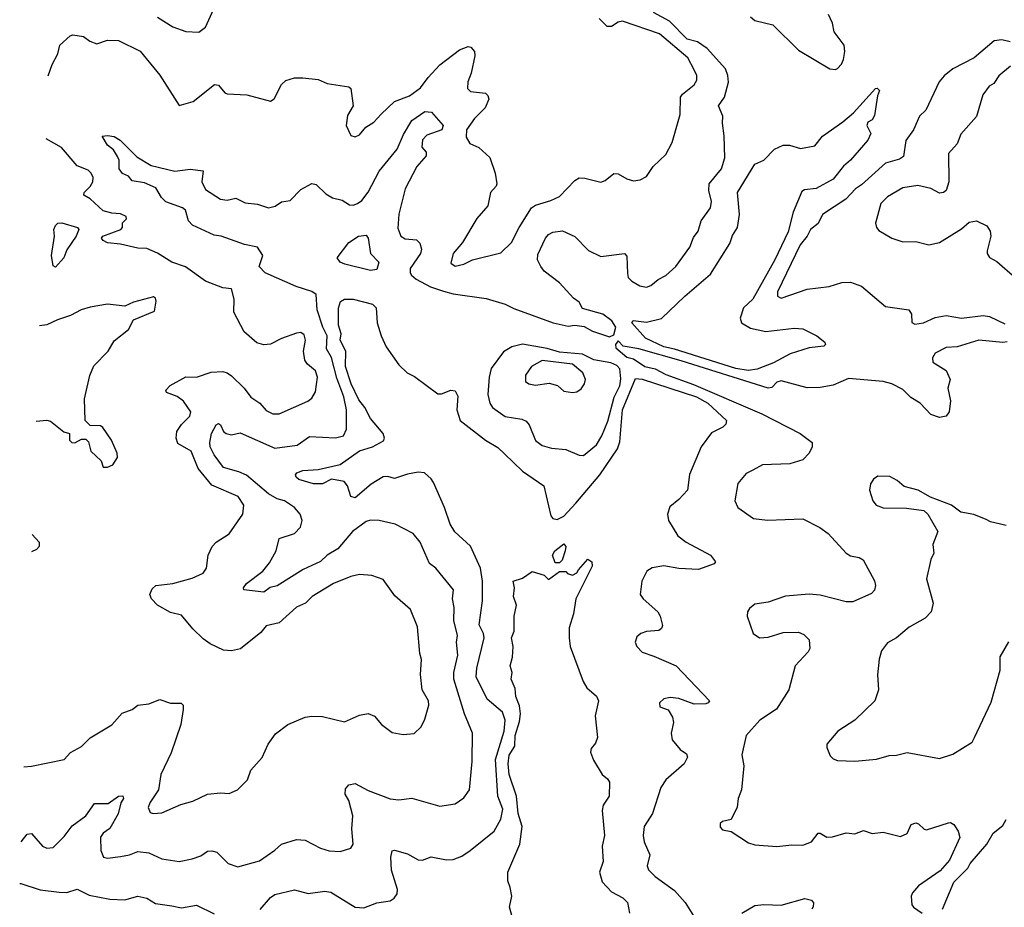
# Model space of a CAD drawing. Extents: x 1690054 to 1842981, y 782881 to 914114.
# Tile 192 of 256: x 1692600 to 1697133, y 855614 to 859702. Entities that reach past the tile are written whole.
import ezdxf

# ---------------------------------------------------------------- set-up
doc = ezdxf.new("R2010")
doc.units = 0

msp = doc.modelspace()

# ---------------------------------------------------------------- linework, layer by layer
at = {"layer": '0CON10XD'}
for points in [[(1693235, 859714), (1693305, 859668.8), (1693365, 859648), (1693425, 859644), (1693455, 859666.7), (1693537.9, 859852.1)], [(1692607.2, 855915.1), (1692635, 855950), (1692654.2, 855954.2), (1692705, 855895.7), (1692725, 855886.7), (1692755, 855889.4), (1692805, 855939.5), (1692841.5, 855988.5), (1692905, 856035.5), (1692945, 856090.9), (1693007.7, 856092.3), (1693056, 856126), (1693075, 856126.7), (1693078.8, 856115), (1693065.7, 856094.3), (1693053.6, 856043.6), (1693015, 855977.1), (1692984.7, 855955.3), (1692973, 855937), (1692974.6, 855874.6), (1692986.7, 855845), (1693005, 855840.6), (1693065, 855847.5), (1693106, 855855), (1693145, 855871.2), (1693194.4, 855864.4), (1693255, 855837.1), (1693335, 855824.5), (1693395, 855837.1), (1693435, 855850.8), (1693465, 855871.9), (1693485, 855874.4), (1693507.8, 855867.8), (1693560, 855815), (1693605, 855800), (1693705, 855827.5), (1693775, 855876), (1693805, 855904.2), (1693875, 855925.8), (1693915, 855922.9), (1693985, 855885.6), (1694025, 855872.9), (1694075, 855870.8), (1694125, 855886.7), (1694135.8, 855905), (1694130, 855975), (1694134.4, 856035), (1694115.5, 856105), (1694098.9, 856135), (1694100.4, 856159.6), (1694115, 856176.9), (1694145, 856184.4), (1694205, 856152.1), (1694305, 856113.5), (1694345, 856108.6), (1694405, 856116.5), (1694535, 856079.4), (1694605, 856090), (1694645, 856117.1), (1694670.4, 856155), (1694683.5, 856285), (1694684.5, 856415), (1694647.3, 856505), (1694598.1, 856665), (1694598.6, 856695), (1694617.8, 856775), (1694610.4, 856835), (1694616.2, 856865), (1694598.9, 856935), (1694599.6, 856995), (1694593.2, 857035), (1694597.9, 857075), (1694515.4, 857175.4), (1694486.4, 857196.4), (1694444, 857295), (1694411.2, 857335), (1694328.2, 857378.2), (1694255.4, 857395.4), (1694215, 857396.9), (1694195, 857390.4), (1694133.1, 857345), (1694065, 857264.6), (1694015, 857235.8), (1693985, 857206.8), (1693905, 857169.8), (1693785, 857094.6), (1693754, 857086), (1693725, 857065.6), (1693632.5, 857075), (1693631.2, 857085), (1693644, 857105), (1693718.9, 857161.1), (1693750.5, 857199.5), (1693781.1, 857255), (1693795, 857312.5), (1693865.3, 857334.7), (1693893.5, 857365), (1693900, 857395), (1693892.2, 857425), (1693865, 857454.5), (1693818.6, 857485), (1693785, 857495.3), (1693745, 857518), (1693645, 857603.3), (1693609.8, 857619.8), (1693538.6, 857638.6), (1693495, 857697.5), (1693477.7, 857735), (1693475.6, 857755), (1693483.8, 857795), (1693504.3, 857835.7), (1693515, 857841.1), (1693525, 857835.6), (1693538.9, 857805), (1693551.2, 857795), (1693575, 857789.1), (1693615, 857799.5), (1693775, 857728.2), (1693877.3, 857742.7), (1693935, 857782.7), (1694054.6, 857775.4), (1694091.2, 857785), (1694104.3, 857815), (1694105.3, 857905), (1694092.8, 857965), (1694060.9, 858050.9), (1694036.1, 858146.1), (1694013, 858185), (1694016, 858246), (1693995.3, 858285.3), (1693969.8, 858365), (1693965.2, 858435.2), (1693945, 858449.6), (1693872.7, 858472.7), (1693730, 858535), (1693702.5, 858565), (1693720, 858615), (1693695, 858654.2), (1693635, 858666.4), (1693527.1, 858705), (1693495, 858708.8), (1693395.6, 858755.6), (1693376.9, 858775), (1693363.1, 858825), (1693350, 858835), (1693273.3, 858863.3), (1693253.3, 858883.3), (1693227.7, 858927.7), (1693175, 858950.4), (1693118.9, 858958.9), (1693100.6, 858980.6), (1693073.2, 858993.2), (1693058.2, 859015), (1693059.1, 859055), (1693051.3, 859071.3), (1693031.7, 859101.7), (1693005, 859124.3), (1692980, 859165), (1693005, 859168.8), (1693035, 859162.9), (1693062.5, 859147.5), (1693139.6, 859069.6), (1693205, 859030.4), (1693315, 859004.4), (1693385, 859012.9), (1693445, 859006.2), (1693439.4, 858955), (1693455, 858919.2), (1693525, 858874.3), (1693555, 858870.6), (1693595, 858878.9), (1693637.6, 858857.6), (1693695, 858852.5), (1693745, 858834.5), (1693777.1, 858842.9), (1693805, 858862), (1693845, 858869.2), (1693895, 858919.2), (1693945, 858946.7), (1693965, 858942.5), (1694009.7, 858899.7), (1694040.9, 858880.9), (1694085, 858870), (1694118.8, 858848.8), (1694135, 858847.5), (1694155, 858855.8), (1694175, 858869.2), (1694205, 858907.3), (1694255.5, 859004.5), (1694337.4, 859105), (1694366.6, 859173.4), (1694405, 859238.1), (1694465, 859279.4), (1694496, 859276), (1694550.2, 859215), (1694543.1, 859195), (1694475, 859169.4), (1694455, 859147.9), (1694450.8, 859115), (1694470.8, 859090.8), (1694471.2, 859075), (1694428.3, 859025), (1694375, 858922.7), (1694345, 858806), (1694341.7, 858741.7), (1694354.3, 858705), (1694375, 858692.5), (1694427, 858687), (1694441.9, 858671.9), (1694450, 858645), (1694445.3, 858625), (1694397.9, 858555), (1694397.8, 858535), (1694404.1, 858525), (1694425, 858507.3), (1694491.8, 858471.8), (1694551.3, 858451.3), (1694595, 858438.3), (1694746.9, 858416.9), (1694835, 858391), (1694875, 858371.6), (1695056.2, 858306.2), (1695125, 858290.7), (1695155, 858294.3), (1695198.3, 858288.3), (1695236.9, 858266.9), (1695315, 858240.8), (1695335, 858250), (1695345.2, 858285), (1695326.1, 858315), (1695284.9, 858344.9), (1695191.3, 858371.3), (1695175, 858400.8), (1695149, 858419), (1695085, 858489.6), (1695015, 858542.7), (1694998.5, 858565), (1694983.8, 858595), (1694985, 858620), (1695020.5, 858695), (1695035, 858712.2), (1695055, 858723.5), (1695098.7, 858728.7), (1695155, 858703.5), (1695218.3, 858638.3), (1695275, 858610.9), (1695385, 858624.4), (1695395, 858612.5), (1695398.1, 858531.9), (1695400.5, 858515), (1695417.8, 858497.8), (1695455, 858476.2), (1695485, 858470.4), (1695505, 858476.9), (1695538.6, 858505), (1695575, 858523.5), (1695620.9, 858565), (1695685.8, 858654.2), (1695701.9, 858698.1), (1695722.7, 858727.3), (1695737.5, 858775), (1695780, 858835), (1695785.5, 858865), (1695772.7, 858915), (1695773.3, 858945), (1695830.6, 859015), (1695846.7, 859065), (1695843.4, 859166.6), (1695834.7, 859224.7), (1695837.7, 859257.7), (1695817.5, 859305), (1695845.2, 859344.8), (1695863.5, 859413.5), (1695860.2, 859445), (1695849, 859475), (1695765, 859568.3), (1695719.6, 859599.6), (1695672.6, 859612.6), (1695591.4, 859695), (1695518.2, 859735)], [(1692731.8, 859443.8), (1692750, 859495), (1692776.6, 859545), (1692785.4, 859584.6), (1692832.4, 859627.6), (1692845, 859631.5), (1692894.7, 859624.7), (1692923, 859603), (1692955, 859590), (1693005, 859606.9), (1693055, 859605.7), (1693155, 859557.1), (1693245, 859445.8), (1693335, 859306.7), (1693398.8, 859325), (1693497, 859403), (1693515, 859400), (1693544.3, 859364.3), (1693555, 859360), (1693646.1, 859356.1), (1693755, 859326.2), (1693772.3, 859337.7), (1693805, 859403.3), (1693825, 859421.2), (1693865, 859433.8), (1693903.6, 859433.6), (1693975, 859426.7), (1694015, 859408), (1694115, 859392), (1694124.3, 859384.3), (1694135.6, 859304.4), (1694109.1, 859260.9), (1694103.6, 859215), (1694125, 859167.5), (1694145, 859162.5), (1694165, 859172), (1694193.8, 859206.2), (1694230.9, 859229.1), (1694265, 859266), (1694325, 859325.6), (1694395, 859350.8), (1694445, 859387.5), (1694480, 859435), (1694535, 859493.6), (1694625, 859563.5), (1694665, 859578), (1694676.7, 859575), (1694694, 859555), (1694695.8, 859535), (1694678.2, 859455), (1694662.9, 859415), (1694661.4, 859385), (1694675, 859371.4), (1694745, 859363.3), (1694755, 859352.5), (1694759.2, 859335), (1694742.9, 859295), (1694693.6, 859246.4), (1694657.5, 859195), (1694655, 859160), (1694671.7, 859131.7), (1694713.2, 859113.2), (1694765, 859066.7), (1694788.8, 858995), (1694796, 858945), (1694794, 858935), (1694768.1, 858905), (1694755, 858843.8), (1694704.4, 858785.6), (1694638.9, 858675), (1694595.8, 858625), (1694585, 858580), (1694605, 858566.2), (1694645, 858575.8), (1694685, 858595.7), (1694815, 858627.8), (1694864.2, 858675.8), (1694899.4, 858745), (1694956.4, 858835), (1694975, 858847.7), (1695045, 858868.2), (1695085, 858887.8), (1695155, 858960.8), (1695175, 858973.1), (1695202.1, 858972.1), (1695275, 858953.8), (1695295, 858961.2), (1695335, 858993.8), (1695355, 858991.2), (1695395, 858968), (1695425, 858958.8), (1695456, 858964), (1695485, 858980), (1695516.7, 859025), (1695575, 859080), (1695603.9, 859136.1), (1695640, 859265), (1695641.4, 859345), (1695651.1, 859358.9), (1695705, 859401.2), (1695717, 859423), (1695717.1, 859445), (1695705, 859471.4), (1695675.7, 859525.7), (1695545, 859636.5), (1695375, 859695.5), (1695355, 859690.5), (1695325, 859670.6), (1695305, 859670), (1695267.1, 859707.1)], [(1695965, 859714.3), (1695985, 859698.1), (1696067.2, 859677.2), (1696185, 859561.2), (1696330, 859475), (1696355, 859472.5), (1696365, 859477.5), (1696383.8, 859496.2), (1696392.3, 859517.7), (1696399.2, 859555), (1696395.8, 859585), (1696350, 859645), (1696342.5, 859685), (1696322.8, 859725)], [(1697159.1, 859599.1), (1697121.7, 859608.3), (1697085.3, 859604.7), (1696993.3, 859526.7), (1696895.8, 859475), (1696855, 859443.3), (1696832.5, 859415), (1696771.1, 859285), (1696742.4, 859257.6), (1696714.6, 859195), (1696679.4, 859145), (1696668.5, 859071.5), (1696650.3, 859059.7), (1696585, 859041.5), (1696475, 858940.8), (1696447.4, 858922.6), (1696402.5, 858875), (1696295, 858803.8), (1696275, 858763.5), (1696240, 858735), (1696225.2, 858704.8), (1696193.6, 858665), (1696088, 858448), (1696088, 858428), (1696105, 858419.2), (1696225, 858460.5), (1696326.6, 858473.4), (1696385, 858491.2), (1696425, 858492), (1696475, 858474), (1696585, 858380.8), (1696692.5, 858365), (1696706, 858345), (1696706.7, 858306.7), (1696720, 858300), (1696760, 858305), (1696815, 858330.4), (1696865, 858339.5), (1696935, 858327.7), (1697035, 858339.5), (1697063.9, 858333.9), (1697135, 858300.6)], [(1697161.7, 859488.3), (1697107.6, 859442.4), (1697085, 859408.1), (1697062.9, 859395), (1697034.3, 859355), (1697004.4, 859255), (1696933.1, 859175), (1696915, 859129.2), (1696875.8, 859085), (1696877.1, 858955), (1696864.3, 858915.7), (1696852.5, 858905), (1696835, 858902.9), (1696795, 858924.5), (1696735, 858938.2), (1696665, 858926.5), (1696595, 858885.5), (1696564.4, 858855), (1696540, 858765), (1696543.8, 858745), (1696555, 858730), (1696615, 858695.8), (1696665, 858679.2), (1696725, 858680), (1696785, 858664.3), (1696835, 858675.7), (1696935, 858738), (1696970.3, 858769.7), (1697005, 858775.8), (1697051.7, 858751.7), (1697067.3, 858727.3), (1697070.8, 858705), (1697053.1, 858636.9), (1697052.9, 858625), (1697065, 858606), (1697098.7, 858588.7), (1697181.8, 858515)], [(1695953.4, 858086.6), (1695896.9, 858095), (1695615, 858184.3), (1695565, 858194.6), (1695480.9, 858235), (1695418.6, 858305), (1695424.4, 858315.6), (1695485, 858308.9), (1695555.3, 858324.7), (1695662, 858428), (1695780.4, 858529.6), (1695869, 858671), (1695882.1, 858707.9), (1695905, 858744.2), (1695914.3, 858805), (1695904.7, 858905), (1695984, 859036), (1696025.3, 859054.7), (1696075, 859105.2), (1696115, 859123.3), (1696143.9, 859123.9), (1696195, 859108.9), (1696259.7, 859120.3), (1696295, 859165.7), (1696389.5, 859230.5), (1696437.9, 859272.1), (1696540, 859385), (1696547, 859387), (1696557.5, 859375), (1696548.3, 859351.7), (1696535, 859260), (1696525, 859240), (1696505, 859230), (1696500, 859215), (1696518, 859178), (1696505, 859146), (1696425, 859054.6), (1696392.3, 859027.7), (1696345, 858966.9), (1696266.2, 858923.8), (1696212.5, 858917.5), (1696200.2, 858909.8), (1696160.3, 858815), (1696137.1, 858725), (1696075.6, 858595), (1695975, 858414.1), (1695932, 858375), (1695917, 858327), (1695922.5, 858305), (1695965, 858281.1), (1696035, 858265.4), (1696165, 858281.4), (1696205, 858278.1), (1696270, 858245), (1696305.8, 858215.8), (1696310, 858205), (1696302.5, 858197.5), (1696235, 858190), (1696147.1, 858162.9), (1696069.5, 858120.5), (1695995, 858091.5), (1695953.4, 858086.6)], [(1692619.4, 856260.4), (1692655, 856263.8), (1692805.9, 856294.1), (1692835, 856326.7), (1692885, 856353.8), (1692925, 856393.8), (1693025, 856454), (1693072.7, 856507.3), (1693117.5, 856525), (1693145, 856543.8), (1693195, 856550), (1693245, 856570), (1693295, 856554.2), (1693343.6, 856553.6), (1693352.5, 856545), (1693353.3, 856525), (1693342.5, 856455), (1693297.1, 856325), (1693249.6, 856225), (1693239.5, 856155), (1693199.6, 856095), (1693192.5, 856072.5), (1693200.9, 856050.9), (1693215, 856045.8), (1693255, 856048.6), (1693342.6, 856087.4), (1693397.6, 856102.4), (1693465, 856134.3), (1693525, 856141.2), (1693565, 856137.5), (1693602.5, 856155), (1693648.8, 856201.2), (1693663.8, 856245), (1693715.8, 856304.2), (1693743.8, 856365), (1693777.3, 856412.7), (1693835, 856456), (1693915, 856488.6), (1693945.7, 856494.3), (1693995, 856491.9), (1694095, 856468.1), (1694165, 856499.2), (1694205, 856505.8), (1694234.3, 856494.3), (1694266.2, 856455), (1694315, 856418), (1694365, 856409.2), (1694415.7, 856414.3), (1694448, 856445), (1694465, 856480), (1694484.4, 856545), (1694481.9, 856565), (1694453.3, 856615), (1694445.7, 856685.7), (1694450.6, 856755), (1694442.1, 856782.1), (1694431.5, 856905), (1694399.2, 856985), (1694327.6, 857047.6), (1694273.4, 857123.4), (1694221.7, 857141.7), (1694165, 857145.8), (1694125, 857137.1), (1694045.4, 857104.6), (1693946.9, 857045), (1693915.9, 857014.1), (1693874.8, 856995.2), (1693795, 856923.5), (1693735, 856909.2), (1693710.5, 856879.5), (1693616.2, 856803.8), (1693575, 856794.3), (1693538.6, 856798.6), (1693477.7, 856827.7), (1693445, 856850), (1693396.8, 856896.8), (1693345, 856959.4), (1693295, 856970.9), (1693234.8, 857004.8), (1693206.9, 857035), (1693199.4, 857055), (1693210.3, 857079.7), (1693226.7, 857095), (1693305, 857105.5), (1693395, 857128.8), (1693445, 857152.5), (1693460.4, 857175), (1693468.2, 857235), (1693485.7, 857275), (1693504.6, 857295.4), (1693565, 857333.3), (1693627.1, 857425), (1693631.5, 857465), (1693606.5, 857505), (1693485, 857558.2), (1693422.4, 857635), (1693390, 857715), (1693329.1, 857749.1), (1693321.3, 857775), (1693323.9, 857805), (1693345, 857836.9), (1693383.3, 857875), (1693387.5, 857895), (1693354.5, 857945), (1693325.9, 857965.9), (1693276.7, 857985), (1693273.1, 857995), (1693293.4, 858016.6), (1693365, 858056.2), (1693415, 858054.5), (1693482.4, 858077.6), (1693535, 858080.8), (1693555.6, 858075.6), (1693575, 858062), (1693634.4, 858004.4), (1693663.8, 857963.8), (1693705.8, 857935.8), (1693735, 857901.5), (1693765, 857886.5), (1693795, 857886.5), (1693926, 857944), (1693945, 857959.2), (1693962.6, 857987.4), (1693970.7, 858055), (1693961.8, 858085), (1693925, 858115.5), (1693913, 858133), (1693906.6, 858175), (1693915.5, 858225), (1693910.2, 858250.2), (1693895, 858260.6), (1693875, 858257.3), (1693805, 858233.3), (1693755, 858206.5), (1693724.5, 858204.5), (1693692.6, 858212.6), (1693634.4, 858264.4), (1693585.8, 858355), (1693587.1, 858415), (1693575, 858462.5), (1693535, 858466.2), (1693455, 858497.3), (1693363.7, 858563.7), (1693300.8, 858585), (1693235, 858626.4), (1693185, 858647.8), (1693145, 858649.2), (1693065, 858667.5), (1693004.1, 858674.1), (1692984.1, 858684.1), (1692977.5, 858695), (1692982.5, 858705), (1693066.7, 858735), (1693073.3, 858745), (1693074.1, 858765.9), (1693092.5, 858785), (1693090, 858795), (1693065, 858808.1), (1693025, 858810), (1692985, 858820.8), (1692925, 858876.6), (1692895, 858893.3), (1692896.9, 858905), (1692925, 858933.5), (1692936.5, 858955), (1692938.7, 858975), (1692930, 858995), (1692915, 859008.5), (1692865, 859028.7), (1692793.4, 859113.4), (1692721.6, 859152.8)], [(1692765, 858562.5), (1692755, 858567.5), (1692746.9, 858615), (1692760.4, 858705), (1692758.2, 858735), (1692765, 858754), (1692775.4, 858764.6), (1692795, 858766.1), (1692865.8, 858745), (1692872.5, 858735), (1692861.1, 858705), (1692817.6, 858642.4), (1692804.4, 858605), (1692765, 858562.5)], [(1694215, 858545.8), (1694097.1, 858575), (1694075.4, 858585), (1694061.1, 858605), (1694115, 858675.6), (1694160, 858705), (1694195, 858709.2), (1694204.6, 858695), (1694214.7, 858624.7), (1694253.3, 858585), (1694245, 858550.4), (1694215, 858545.8)], [(1692675.6, 857851.9), (1692725, 857856.7), (1692742.5, 857852.5), (1692803.9, 857803.9), (1692830, 857795), (1692830, 857765), (1692840, 857755), (1692855, 857752.5), (1692885, 857770), (1692905, 857770), (1692917, 857757), (1692927.5, 857715), (1692975, 857670), (1692985, 857640), (1693005, 857640), (1693029.3, 857650.7), (1693050, 857685), (1693048.8, 857705), (1693023.3, 857765), (1692983, 857823), (1692971.7, 857831.7), (1692925, 857832.5), (1692901.2, 857855), (1692898.8, 857955), (1692923.3, 858063.3), (1692942.1, 858107.9), (1693007.5, 858175), (1693035, 858222), (1693100.8, 858275), (1693125, 858320), (1693220.5, 858359.5), (1693228.1, 858405), (1693225, 858418.8), (1693216.7, 858425), (1693125, 858401.2), (1693085, 858382), (1693005, 858391.4), (1692925, 858376.9), (1692883.3, 858365), (1692835, 858339.2), (1692775, 858320), (1692725, 858295.8), (1692691.2, 858291.6)], [(1693707, 855603), (1693755, 855658.5), (1693775, 855672.7), (1693865, 855694.4), (1693927.7, 855677.7), (1694005, 855687.3), (1694032.8, 855682.8), (1694145, 855614.4), (1694185, 855610.5), (1694245, 855634.3), (1694306.1, 855643.9), (1694324.2, 855655), (1694338.1, 855675), (1694339.1, 855695), (1694312.3, 855785), (1694308.1, 855845), (1694315, 855873.3), (1694325, 855876), (1694385, 855860), (1694435, 855832.9), (1694455, 855830), (1694495, 855845.8), (1694565, 855832.9), (1694595, 855834.3), (1694635, 855849.4), (1694674, 855875), (1694785, 855964.3), (1694815, 856018.8), (1694824, 856065), (1694800.6, 856125), (1694790.7, 856295), (1694830.2, 856425), (1694835.2, 856475.2), (1694822.1, 856512.1), (1694752.9, 856572.9), (1694702.1, 856675), (1694705.3, 856715), (1694738.2, 856855), (1694735.4, 856875), (1694715.9, 856915), (1694730.9, 857025), (1694730, 857115), (1694720.8, 857175), (1694675, 857277.1), (1694603.4, 857343.4), (1694581.2, 857378.8), (1694555.9, 857455), (1694505, 857569.4), (1694495, 857587.7), (1694463.8, 857615), (1694435, 857617.1), (1694385, 857608.6), (1694325, 857587.8), (1694295, 857597.3), (1694273.8, 857596.2), (1694217.7, 857562.3), (1694145, 857499.1), (1694125, 857505.8), (1694109.1, 857555), (1694093.8, 857575), (1694035, 857586.2), (1693995, 857563.6), (1693953.2, 857563.2), (1693885, 857583.6), (1693872.9, 857595), (1693870, 857605), (1693876.2, 857615), (1693903.8, 857625), (1693975, 857629.3), (1694075, 857653.1), (1694164.4, 857715.6), (1694225, 857734), (1694275, 857762.5), (1694279.6, 857775), (1694273.8, 857795), (1694215, 857865.3), (1694189.2, 857915), (1694161.4, 857951.4), (1694126.8, 858025), (1694099.6, 858105), (1694102, 858175), (1694075.8, 858225), (1694079.6, 858255), (1694068.1, 858295), (1694067.7, 858372.3), (1694076.6, 858403.4), (1694095, 858415.2), (1694135, 858415.1), (1694225, 858392.1), (1694241.3, 858375), (1694246, 858305), (1694264.7, 858245), (1694287.5, 858195), (1694345, 858111.9), (1694384.3, 858075), (1694417.9, 858057.9), (1694525, 857978.1), (1694541.3, 857978.7), (1694585, 857996), (1694605, 857992), (1694617.8, 857967.8), (1694612.9, 857905), (1694627.7, 857855), (1694744.8, 857764.8), (1694800.9, 857730.9), (1694831.9, 857701.9), (1694915, 857622.9), (1695013.1, 857555), (1695045, 857416.2), (1695054.7, 857404.7), (1695075, 857400.4), (1695105, 857415.4), (1695160.5, 857475), (1695270.2, 857605), (1695352, 857725), (1695363.1, 857756.9), (1695374.9, 857905), (1695435, 858049), (1695465, 858046.3), (1695715.9, 857965), (1695768.2, 857935), (1695853.3, 857855), (1695850.7, 857839.3), (1695836.7, 857825), (1695785, 857799.2), (1695737.5, 857735), (1695682.9, 857607.1), (1695673.6, 857535), (1695635, 857491.1), (1695592.6, 857457.4), (1695582.5, 857425), (1695587.5, 857395), (1695629.2, 857325), (1695668, 857295), (1695780, 857235), (1695802.5, 857205), (1695797.5, 857195), (1695725, 857169.5), (1695634.7, 857174.7), (1695565, 857185.9), (1695512.4, 857177.6), (1695487.6, 857162.4), (1695464.2, 857115), (1695455.8, 857055), (1695470, 857035), (1695537.1, 856975), (1695549.2, 856955), (1695558.8, 856911.2), (1695555, 856897.5), (1695541.7, 856888.3), (1695485, 856884), (1695460, 856875), (1695441.2, 856858.8), (1695433.8, 856835), (1695441.2, 856815), (1695465, 856789.2), (1695519.5, 856770.5), (1695622.5, 856725), (1695776.2, 856565), (1695770, 856555), (1695758.7, 856551.3), (1695705, 856548.5), (1695634.3, 856575.7), (1695595, 856580.5), (1695565, 856574.2), (1695546.2, 856555), (1695547, 856537), (1695585, 856522.5), (1695605, 856490), (1695610, 856465), (1695598.8, 856415), (1695603.8, 856385), (1695640.3, 856340.3), (1695669.7, 856319.7), (1695674, 856305), (1695658.8, 856275), (1695575, 856200), (1695552, 856165), (1695513.6, 856045), (1695474.3, 855985), (1695470.8, 855945), (1695474.2, 855915), (1695500.6, 855855), (1695488.1, 855805), (1695495.4, 855785.4), (1695525.3, 855755.3), (1695615, 855690.8), (1695662.9, 855635), (1695725, 855537.5)], [(1695195, 857694.3), (1695255, 857743.5), (1695280.4, 857785), (1695307.2, 857852.8), (1695337.4, 857962.6), (1695363.2, 858015), (1695367.1, 858047.1), (1695363.5, 858093.5), (1695348.8, 858108.8), (1695321.3, 858121.3), (1695242.5, 858135), (1695191.5, 858161.5), (1695085, 858170.2), (1695027.7, 858187.7), (1694915, 858207.7), (1694865, 858194.6), (1694827.4, 858172.6), (1694770.4, 858095), (1694760.8, 858055), (1694755.5, 857975.5), (1694764.5, 857935), (1694776.1, 857916.1), (1694835, 857874.6), (1694911.6, 857861.6), (1694932.3, 857852.3), (1694946.1, 857836.1), (1694975, 857763.3), (1695005, 857740), (1695048.5, 857728.5), (1695115, 857721.5), (1695175, 857695.8), (1695195, 857694.3)], [(1697145, 858218.4), (1697125, 858214.5), (1697014.8, 858225.2), (1696915, 858194.5), (1696865, 858191.1), (1696814.4, 858165), (1696801.5, 858145), (1696802.9, 858125), (1696865.5, 858085.5), (1696884, 858045), (1696872.9, 858005), (1696885.5, 857945.5), (1696879.4, 857895), (1696865, 857876.2), (1696835, 857870), (1696795, 857883.3), (1696745, 857935.6), (1696701.6, 857961.6), (1696665, 857998.9), (1696615, 858024.7), (1696575.2, 858035.2), (1696415, 858048.9), (1696345, 858018.6), (1696285, 858007.5), (1696225, 858005.4), (1696105, 858037.6), (1696085, 858032.3), (1696062.9, 858007.1), (1696045, 858004.3), (1695645, 858130.6), (1695450, 858185), (1695377.7, 858197.7), (1695355, 858222.5), (1695342.5, 858205), (1695345, 858190), (1695395, 858146.7), (1695425, 858140), (1695477.5, 858105), (1695525, 858093.8), (1695575, 858068), (1695701.3, 858021.3), (1696016.8, 857886.8), (1696192.2, 857795), (1696248, 857755), (1696248, 857735), (1696234.2, 857705), (1696205, 857674.3), (1696145, 857655.5), (1696019.1, 857650.9), (1695975, 857627.5), (1695945, 857612), (1695905.7, 857565), (1695892.5, 857485), (1695906.2, 857455), (1695977.5, 857405), (1696042.9, 857397.1), (1696205, 857402), (1696283.4, 857363.4), (1696322.5, 857335), (1696405, 857244.3), (1696425, 857231.9), (1696465, 857224.2), (1696483.2, 857213.2), (1696535, 857116.7), (1696540, 857095), (1696535.7, 857074.3), (1696521.7, 857058.3), (1696435, 857020.8), (1696405, 857020.6), (1696285, 857050.6), (1696235, 857055.7), (1696125, 857047.1), (1696045, 857019.2), (1695985, 857010), (1695959.5, 856990.5), (1695950, 856975), (1695948.8, 856955), (1695976, 856875), (1696005, 856854), (1696045, 856857.5), (1696115, 856878.6), (1696185, 856880.8), (1696210.3, 856870.3), (1696234, 856845), (1696237.5, 856805), (1696230.3, 856789.7), (1696170.6, 856725), (1696141.4, 856615), (1696083.8, 856526.2), (1696007.5, 856475), (1695944.2, 856405), (1695924.5, 856315.5), (1695933.1, 856265), (1695922.5, 856155), (1695907.8, 856115), (1695902.9, 856075), (1695875, 856017.5), (1695835, 856009.4), (1695825, 855998.8), (1695825, 855983.3), (1695835, 855970.8), (1695875, 855962.5), (1695955, 855911.2), (1695985, 855901.2), (1696085, 855894), (1696155, 855902), (1696205, 855900), (1696245.7, 855915), (1696275, 855954.3), (1696285, 855954.4), (1696315, 855937.1), (1696341.3, 855938.7), (1696405, 855957.1), (1696445, 855952.5), (1696485, 855967.3), (1696525, 855953.6), (1696575, 855959.1), (1696655, 855940), (1696685, 855954), (1696704.4, 855995), (1696725, 856002.7), (1696738.3, 855998.3), (1696763, 855973), (1696775, 855970), (1696875, 856002), (1696885, 856003.8), (1696900, 855995), (1696920, 855965), (1696928, 855935), (1696879.7, 855830.3), (1696837.9, 855782.1), (1696737, 855713), (1696709.3, 855680.7), (1696703.8, 855665), (1696706.7, 855625), (1696713.9, 855613.9), (1696755, 855586.7)], [(1695145, 857984), (1695165, 857988), (1695185, 858001.2), (1695200, 858025), (1695204.3, 858045), (1695192.2, 858075), (1695145, 858114.7), (1695005, 858132.1), (1694956.7, 858105), (1694929.1, 858065), (1694929.4, 858035), (1694943.8, 858023.8), (1694975, 858019.1), (1695037.2, 858027.2), (1695076.1, 858016.1), (1695105, 857990.8), (1695145, 857984)], [(1697141.6, 857371.6), (1697068.9, 857388.9), (1697049.2, 857399.2), (1696992.7, 857422.7), (1696933.2, 857433.2), (1696889.2, 857465), (1696792.2, 857502.2), (1696736.7, 857535), (1696671, 857551), (1696639.9, 857579.9), (1696605, 857597.6), (1696550.9, 857599.1), (1696530, 857585), (1696516.6, 857563.4), (1696512.5, 857535), (1696528.1, 857485), (1696542.5, 857465), (1696575, 857452.7), (1696682.3, 857452.3), (1696761.7, 857441.7), (1696780, 857425), (1696826.7, 857345), (1696803.3, 857285), (1696808.8, 857245), (1696794.3, 857215.7), (1696774.3, 857125.7), (1696805.6, 857015), (1696795.6, 856975), (1696768.8, 856945), (1696695, 856904.2), (1696636.2, 856855), (1696595, 856832), (1696568, 856795), (1696556.1, 856756.1), (1696549.2, 856685), (1696554.2, 856615), (1696536, 856565), (1696445, 856476.2), (1696366.7, 856425), (1696316.2, 856365), (1696315, 856350), (1696331.7, 856311.7), (1696345, 856297.5), (1696365, 856290), (1696445, 856286.2), (1696545, 856296), (1696603, 856313), (1696636.1, 856313.9), (1696685, 856326), (1696835, 856299.2), (1696895, 856318.8), (1696985, 856374.2), (1696995.6, 856395), (1697072.3, 856557.7), (1697113.8, 856705), (1697113.6, 856766.4), (1697153.6, 856836.4)], [(1692657.2, 857330.1), (1692690.6, 857295), (1692690, 857275), (1692677.8, 857262.2), (1692654.4, 857250.6)], [(1695085, 857200), (1695065, 857200), (1695052.5, 857235), (1695063.8, 857255), (1695105, 857286.9), (1695114.2, 857275), (1695111.4, 857255), (1695097.5, 857212.5), (1695085, 857200)], [(1694885.4, 855505), (1694854.6, 855614.6), (1694865.5, 855665), (1694858.5, 855705), (1694847.3, 855735), (1694848.1, 855775), (1694902.7, 855905), (1694913.2, 855985), (1694894.8, 856045), (1694886.5, 856125), (1694853.7, 856225), (1694848.8, 856275), (1694854, 856315), (1694879, 856355), (1694880.6, 856405), (1694901.1, 856468.9), (1694906, 856505), (1694901.1, 856541.1), (1694884.6, 856585), (1694881.7, 856621.7), (1694862, 856665), (1694866.7, 856695), (1694858.8, 856725), (1694869.2, 856765), (1694871.2, 856815), (1694864, 856855), (1694876, 856885), (1694876.7, 856955), (1694886.7, 857005), (1694873.3, 857045), (1694877.5, 857085), (1694872.5, 857115), (1694915, 857130), (1694959.2, 857160.8), (1695015, 857144), (1695035, 857123.8), (1695085, 857160), (1695115, 857160), (1695121.7, 857151.7), (1695145, 857143.3), (1695165, 857153.3), (1695172.4, 857167.6), (1695215, 857217.3), (1695234.4, 857205), (1695235.5, 857185), (1695160, 857035), (1695149.2, 856965), (1695129.7, 856900.3), (1695129.4, 856855), (1695134.3, 856815), (1695194.1, 856654.1), (1695211.2, 856625), (1695255, 856585.8), (1695264.3, 856565), (1695250, 856495), (1695260.8, 856395), (1695250.9, 856369.1), (1695231.2, 856345), (1695228.3, 856328.3), (1695241.4, 856291.4), (1695281.2, 856225), (1695306.2, 856205), (1695315, 856190), (1695313.6, 856125), (1695286.7, 856083.3), (1695281.2, 856058.8), (1695292.9, 855945), (1695281.9, 855895), (1695286, 855825), (1695269.4, 855775), (1695280.9, 855730.9), (1695325, 855685.5), (1695376.5, 855656.5), (1695397.5, 855635), (1695406.6, 855586.6)], [(1696847.5, 855605), (1696900.3, 855729.7), (1696965, 855794), (1696976, 855815), (1697052.2, 855905), (1697080.6, 855955), (1697125, 855990), (1697141.4, 856018.6)], [(1692600.5, 855723.8), (1692605, 855723.1), (1692695, 855694.7), (1692782.6, 855682.6), (1692817.5, 855682.5), (1692865, 855697.1), (1692920.2, 855670.2), (1693015, 855650.4), (1693085, 855648.6), (1693145, 855664.4), (1693185.4, 855655.4), (1693225, 855631.8), (1693300.3, 855620.3), (1693345, 855611.9), (1693415, 855623.8), (1693495, 855583.6)], [(1695925, 855587.1), (1695985, 855622.1), (1696025, 855626.8), (1696105, 855623.9), (1696215, 855654.2), (1696245.8, 855645.8), (1696253.6, 855633.6), (1696253.3, 855615), (1696246.7, 855605)]]:
    msp.add_lwpolyline(points, dxfattribs=at)

doc.saveas('drawing.dxf')
